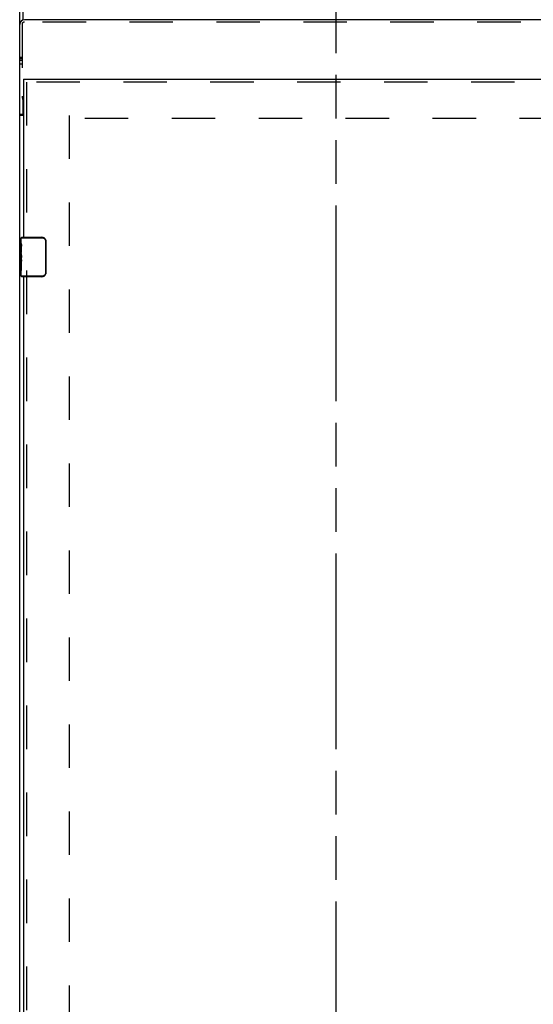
# Model space of a CAD drawing. Header units: inches. Extents: x 0 to 200, y 0 to 129.
# Tile 12 of 99: x 52 to 65, y 25 to 50. Entities that reach past the tile are written whole.
import ezdxf

# ---------------------------------------------------------------- set-up
doc = ezdxf.new("R2010")
doc.units = ezdxf.units.IN
doc.header["$LTSCALE"] = 11
doc.header["$MEASUREMENT"] = 0
doc.linetypes.add('HIDDEN', pattern=[0.2, 0.1, -0.1])
doc.linetypes.add('PHANTOM', pattern=[0.8, 0.45, -0.05, 0.1, -0.05, 0.1, -0.05])
doc.layers.get('0').update_dxf_attribs({"linetype": 'CONTINUOUS'})
doc.layers.add('DEFAULT_2', color=8, linetype='HIDDEN')
doc.layers.add('FRONT_LOWER_DOOR_ASSEMBLY', color=7, linetype='CONTINUOUS')

msp = doc.modelspace()

# ---------------------------------------------------------------- linework, layer by layer
at = {"color": 7, "linetype": 'PHANTOM'}
msp.add_line((59.673, 80.3), (59.673, 11.23), dxfattribs=at)
at = {"color": 7, "linetype": 'Continuous'}
for p, q in [((51.673, 49.678), (51.673, 78.351)), ((51.673, 48.846), (51.733, 48.846)), ((51.673, 12.837), (51.673, 48.814)), ((51.673, 48.814), (51.733, 48.814)), ((51.673, 48.776), (51.733, 48.776)), ((51.673, 48.679), (51.733, 48.679)), ((51.673, 47.412), (51.751, 47.412)), ((51.772, 47.376), (51.673, 47.376))]:
    msp.add_line(p, q, dxfattribs=at)
at = {"color": 3, "linetype": 'Continuous'}
for p, q in [((51.751, 54.143), (51.751, 49.79)), ((77.553, 49.798), (51.793, 49.798)), ((51.673, 48.814), (51.673, 49.678)), ((51.751, 47.767), (51.751, 47.412))]:
    msp.add_line(p, q, dxfattribs=at)
at = {"color": 7, "linetype": 'Continuous'}
for points in [[(51.718, 47.386), (51.713, 47.387), (51.709, 47.388), (51.705, 47.389), (51.701, 47.39), (51.698, 47.391), (51.694, 47.392), (51.691, 47.393), (51.688, 47.394), (51.686, 47.395), (51.683, 47.397), (51.681, 47.398), (51.679, 47.4), (51.677, 47.401), (51.676, 47.403), (51.675, 47.404), (51.674, 47.406), (51.674, 47.408), (51.673, 47.41), (51.673, 47.412)], [(51.755, 47.376), (51.751, 47.377), (51.748, 47.379), (51.744, 47.38), (51.74, 47.381), (51.736, 47.382), (51.731, 47.383), (51.727, 47.384), (51.718, 47.386)]]:
    msp.add_lwpolyline(points, dxfattribs=at)
at = {"color": 3, "linetype": 'Continuous'}
for points in [[(51.765, 47.399), (51.762, 47.4), (51.76, 47.402), (51.758, 47.403), (51.756, 47.404), (51.755, 47.405), (51.753, 47.407), (51.752, 47.408), (51.752, 47.409), (51.751, 47.411), (51.751, 47.412)], [(51.772, 47.396), (51.77, 47.397), (51.765, 47.399)]]:
    msp.add_lwpolyline(points, dxfattribs=at)
for centre, radius, start, end in [((51.793, 49.678), 0.12, 90, 180), ((51.983, 47.86), 0.25, 180, 212.1944), ((51.814, 47.477), 0.0625, 180, 227.7513)]:
    msp.add_arc(centre, radius, start, end, dxfattribs=at)
at = {"layer": 'DEFAULT_2', "color": 8, "linetype": 'HIDDEN'}
for p, q in [((51.733, 49.678), (51.733, 47.86)), ((77.553, 49.738), (51.793, 49.738)), ((52.923, 47.376), (52.923, 16.813)), ((76.423, 47.298), (52.923, 47.298))]:
    msp.add_line(p, q, dxfattribs=at)
msp.add_arc((51.793, 49.678), 0.06, 90, 180, dxfattribs=at)
at = {"layer": 'FRONT_LOWER_DOOR_ASSEMBLY', "color": 7, "linetype": 'Continuous'}
for p, q in [((51.772, 48.298), (51.772, 48.22)), ((51.712, 44.139), (51.712, 44.283)), ((51.712, 44.283), (52.239, 44.283)), ((51.712, 43.883), (51.712, 44.136)), ((51.721, 44.081), (51.712, 44.081)), ((51.727, 44.298), (52.237, 44.298)), ((51.912, 44.298), (51.912, 44.283)), ((52.201, 44.298), (52.201, 44.283)), ((52.329, 44.198), (52.329, 43.398)), ((52.336, 44.198), (52.329, 44.198)), ((52.336, 44.198), (52.336, 43.398)), ((51.712, 44.049), (51.722, 44.049)), ((51.712, 43.913), (51.722, 43.913)), ((51.712, 43.313), (51.712, 43.88)), ((51.714, 43.85), (51.712, 43.85)), ((51.722, 43.913), (51.722, 44.07)), ((51.712, 43.718), (51.721, 43.718)), ((51.712, 43.682), (51.722, 43.682)), ((51.712, 43.62), (51.722, 43.62)), ((51.722, 43.729), (51.722, 43.782)), ((51.722, 43.452), (51.722, 43.682)), ((51.712, 43.452), (51.722, 43.452)), ((52.336, 43.398), (52.329, 43.398)), ((52.239, 43.313), (51.712, 43.313)), ((52.237, 43.298), (51.727, 43.298)), ((51.912, 43.298), (51.912, 43.313)), ((52.201, 43.298), (52.201, 43.313))]:
    msp.add_line(p, q, dxfattribs=at)
at = {"layer": 'FRONT_LOWER_DOOR_ASSEMBLY', "color": 3, "linetype": 'Continuous'}
for p, q in [((51.772, 48.298), (77.397, 48.298)), ((51.772, 48.22), (51.772, 44.298)), ((51.772, 43.298), (51.772, 20.798))]:
    msp.add_line(p, q, dxfattribs=at)
at = {"layer": 'FRONT_LOWER_DOOR_ASSEMBLY', "color": 8, "linetype": 'HIDDEN'}
for p, q in [((77.397, 48.22), (51.772, 48.22)), ((51.85, 48.22), (51.85, 44.143)), ((51.85, 43.453), (51.85, 20.643))]:
    msp.add_line(p, q, dxfattribs=at)
at = {"layer": 'FRONT_LOWER_DOOR_ASSEMBLY', "color": 7, "linetype": 'Continuous'}
for points in [[(51.712, 44.139), (51.712, 44.135), (51.712, 44.131), (51.713, 44.126), (51.714, 44.12), (51.716, 44.113), (51.717, 44.105), (51.718, 44.097), (51.72, 44.088)], [(51.72, 44.088), (51.721, 44.079), (51.722, 44.07)], [(52.237, 44.298), (52.237, 44.298), (52.237, 44.297), (52.238, 44.296), (52.238, 44.295), (52.238, 44.293), (52.238, 44.292), (52.239, 44.29), (52.239, 44.287), (52.239, 44.285), (52.239, 44.283)], [(52.239, 44.283), (52.247, 44.282), (52.256, 44.281), (52.264, 44.279), (52.272, 44.277), (52.28, 44.274), (52.288, 44.269), (52.295, 44.265), (52.301, 44.259), (52.307, 44.254), (52.311, 44.248), (52.316, 44.243), (52.319, 44.237), (52.322, 44.232), (52.324, 44.226), (52.326, 44.221), (52.327, 44.216), (52.328, 44.211), (52.329, 44.207), (52.329, 44.202), (52.329, 44.198)], [(52.33, 44.234), (52.332, 44.228), (52.333, 44.222), (52.335, 44.216), (52.336, 44.21), (52.336, 44.204), (52.336, 44.198)], [(51.712, 43.883), (51.712, 43.876), (51.712, 43.868), (51.713, 43.86), (51.714, 43.851)], [(51.714, 43.851), (51.718, 43.824), (51.719, 43.815), (51.72, 43.806), (51.72, 43.798), (51.721, 43.79), (51.722, 43.782)], [(51.722, 43.729), (51.721, 43.723), (51.721, 43.717), (51.72, 43.711), (51.72, 43.705), (51.719, 43.699), (51.718, 43.693)], [(52.329, 43.398), (52.329, 43.393), (52.329, 43.389), (52.328, 43.384), (52.327, 43.379), (52.326, 43.374), (52.324, 43.369), (52.322, 43.364), (52.319, 43.358), (52.316, 43.353), (52.311, 43.347), (52.307, 43.342), (52.301, 43.336), (52.295, 43.331), (52.288, 43.326), (52.28, 43.322), (52.272, 43.319), (52.264, 43.316), (52.256, 43.314), (52.247, 43.313), (52.239, 43.313)], [(52.336, 43.398), (52.336, 43.392), (52.336, 43.385), (52.335, 43.379), (52.333, 43.373), (52.332, 43.367), (52.33, 43.362)], [(52.237, 43.298), (52.237, 43.298), (52.237, 43.299), (52.238, 43.299), (52.238, 43.301), (52.238, 43.302), (52.238, 43.304), (52.239, 43.306), (52.239, 43.308), (52.239, 43.31), (52.239, 43.313)]]:
    msp.add_lwpolyline(points, dxfattribs=at)
for centre, radius, start, end in [((51.727, 44.283), 0.015, 90, 180), ((52.237, 44.198), 0.1, 21.1999, 90), ((52.237, 43.398), 0.1, 270, 338.7946), ((51.727, 43.313), 0.015, 180, 270)]:
    msp.add_arc(centre, radius, start, end, dxfattribs=at)
msp.add_ellipse((51.912, 43.716), major_axis=(0.2, 0), ratio=0.432808, start_param=3.141593, end_param=3.403409, dxfattribs=at)

doc.saveas('drawing.dxf')
